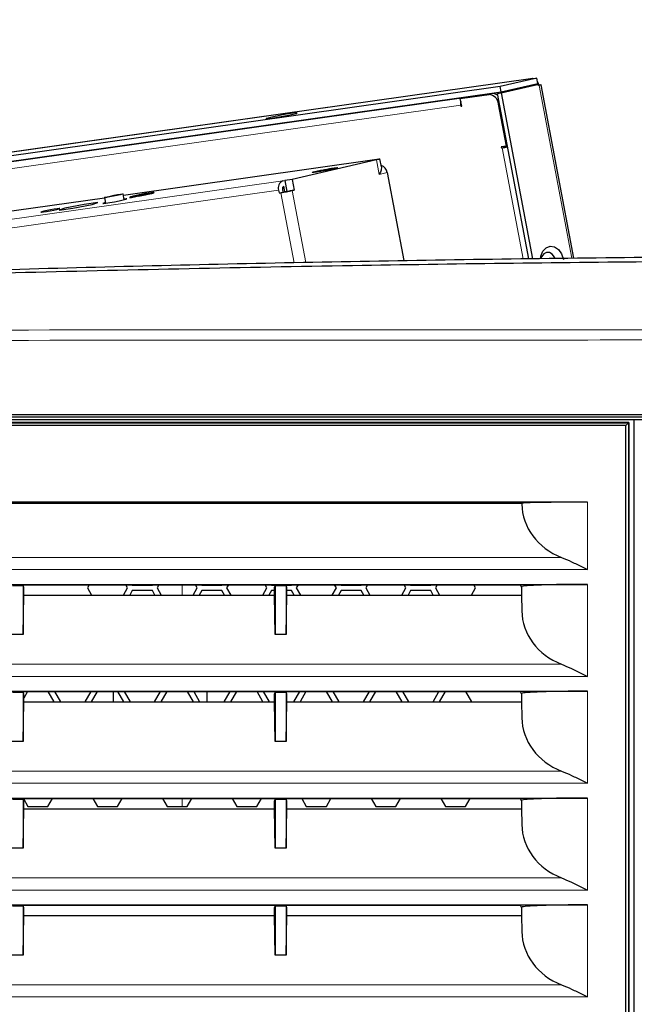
# Paper-space layout 'Sheet2' of a CAD drawing. Header units: millimetres. Extents: x 0 to 1118, y 0 to 864.
# Tile 13 of 79: x 177 to 205, y 262 to 307. Entities that reach past the tile are written whole.
import ezdxf

# ---------------------------------------------------------------- set-up
doc = ezdxf.new("R2010")
doc.units = ezdxf.units.MM
doc.styles.add('SLDTEXTSTYLE0', font='TXT', dxfattribs={"width": 0.75})
doc.dimstyles.new('SLDDIMSTYLE10', dxfattribs={"dimtxt": 3.175, "dimasz": 3.302, "dimexe": 0, "dimexo": 0.0625, "dimgap": 0.79375, "dimtad": 0, "dimtih": 1, "dimtoh": 1, "dimdec": 1, "dimlfac": 4, "dimrnd": 1e-09, "dimzin": 12, "dimdsep": 46, "dimtxsty": 'SLDTEXTSTYLE0', "dimsah": 1, "dimcen": 0.09, "dimadec": 0, "dimazin": 3, "dimtfac": 1, "dimtdec": 1, "dimtofl": 0, "dimtmove": 0, "dimatfit": 3, "dimfxl": 1, "dimfrac": 2, "dimtolj": 1, "dimtzin": 12, "dimarcsym": 0})

# ---------------------------------------------------------------- blocks, each defined once
blk = doc.blocks.new('_D_24')
at = {"color": 7, "linetype": 'Continuous', "lineweight": 0}
for p, q in [((370.369, 305.559), (370.369, 166.161)), ((132.557, 263.501), (132.557, 166.161)), ((256.732, 171.856), (255.765, 171.856)), ((255.765, 171.856), (255.765, 166.815)), ((267.289, 171.856), (268.257, 171.856)), ((268.257, 171.856), (268.257, 166.815)), ((132.557, 169.336), (243.771, 169.336)), ((370.369, 169.336), (269.694, 169.336)), ((255.765, 166.815), (256.732, 166.815)), ((268.257, 166.815), (267.289, 166.815))]:
    blk.add_line(p, q, dxfattribs=at)
at = {"color": 7, "linetype": 'Continuous', "lineweight": 18}
for points in [[(132.557, 169.336), (135.859, 168.828), (135.859, 169.844)], [(370.369, 169.336), (367.067, 169.844), (367.067, 168.828)]]:
    blk.add_solid(points, dxfattribs=at)
at = {"color": 7, "linetype": 'Continuous', "lineweight": 18, "char_height": 3.175, "attachment_point": 1, "style": 'SLDTEXTSTYLE0'}
for s, insert in [('951.2', (244.241, 170.908)), ('37.45', (256.732, 170.908))]:
    blk.add_mtext(s, dxfattribs=dict(at, insert=insert))

psp = doc.layouts.new('Sheet2')

# ---------------------------------------------------------------- linework, layer by layer
at = {"color": 7, "linetype": 'Continuous', "lineweight": 25}
for p, q in [((200.18399, 304.16602), (198.502894, 303.778926)), ((199.948196, 304.132653), (200.18399, 304.16602)), ((200.230353, 303.92059), (200.18399, 304.16602)), ((198.502894, 303.778926), (156.699987, 297.863469)), ((199.997566, 304.143413), (158.666247, 298.294691)), ((198.549256, 303.533495), (198.502894, 303.778926)), ((198.549256, 303.533495), (200.230353, 303.92059)), ((198.551061, 303.497638), (200.071201, 303.84767)), ((200.239625, 303.871503), (198.558529, 303.484409)), ((199.983964, 304.140889), (199.948196, 304.132653)), ((200.071201, 303.84767), (200.239625, 303.871503)), ((200.136171, 303.898903), (200.143905, 303.857958)), ((200.248898, 303.822417), (200.239625, 303.871503)), ((200.26348, 303.846703), (200.245109, 303.842473)), ((200.284666, 303.830653), (200.248898, 303.822417)), ((200.26348, 303.846703), (200.254207, 303.895789)), ((200.297165, 303.85147), (200.26348, 303.846703)), ((201.87255, 295.942542), (200.377343, 303.857739)), ((156.74635, 297.618039), (198.549256, 303.533495)), ((196.686701, 303.23213), (198.00041, 303.41803)), ((196.686701, 303.23213), (196.847657, 303.269192)), ((198.161367, 303.455093), (196.847657, 303.269192)), ((198.390104, 303.460576), (198.551061, 303.497638)), ((198.390104, 303.460576), (198.558529, 303.484409)), ((199.815387, 295.915534), (198.390104, 303.460576)), ((198.551061, 303.497638), (198.544416, 303.53281)), ((198.558529, 303.484409), (199.987886, 295.917798)), ((196.73947, 303.24428), (158.819221, 297.878252)), ((196.751609, 302.888527), (196.686701, 303.23213)), ((196.708651, 302.932846), (196.717924, 302.88376)), ((196.717924, 302.88376), (196.751068, 302.891392)), ((196.717924, 302.88376), (196.751609, 302.888527)), ((198.791613, 301.060478), (198.429984, 302.974836)), ((198.791613, 301.060478), (198.555819, 301.027111)), ((198.555819, 301.027111), (198.565091, 300.978025)), ((198.726047, 301.015087), (198.719403, 301.05026)), ((198.848784, 301.032455), (198.726047, 301.015087)), ((198.841328, 301.071925), (198.791613, 301.060478)), ((198.565091, 300.978025), (198.726047, 301.015087)), ((198.565091, 300.978025), (198.598776, 300.982792)), ((181.318379, 298.827263), (192.886403, 300.464234)), ((192.865572, 300.42954), (189.02051, 299.544165)), ((193.08847, 300.112402), (193.020034, 300.474683)), ((193.348431, 299.849238), (194.105681, 295.840571)), ((188.594242, 299.475908), (188.683662, 299.496498)), ((188.688423, 298.977339), (188.640604, 299.230477)), ((189.02051, 299.544165), (188.683662, 299.496498)), ((188.683662, 299.496498), (188.778781, 298.992966)), ((189.02051, 299.544165), (189.113236, 299.053304)), ((181.358323, 298.615812), (181.309153, 298.876103)), ((182.193988, 298.845222), (181.600678, 298.708604)), ((182.194035, 298.844976), (181.603564, 298.709013)), ((181.684048, 298.720402), (182.277359, 298.857019)), ((182.049041, 298.795587), (182.012521, 298.783563)), ((182.049087, 298.795342), (182.014206, 298.783858)), ((182.049041, 298.795587), (182.049087, 298.795342)), ((182.277359, 298.857019), (182.193988, 298.845222)), ((182.194035, 298.844976), (182.193988, 298.845222)), ((182.274519, 298.856365), (182.194035, 298.844976)), ((182.601924, 298.917646), (182.601877, 298.917891)), ((188.395526, 299.045992), (188.418707, 298.923276)), ((188.418707, 298.923276), (188.597547, 298.964457)), ((188.418707, 298.923276), (188.502919, 298.935193)), ((188.574366, 299.087172), (188.597547, 298.964457)), ((188.597547, 298.964457), (188.681759, 298.976373)), ((188.855391, 299.00888), (188.944811, 299.02947)), ((188.944811, 299.02947), (189.113236, 299.053304)), ((189.113236, 299.053304), (189.023816, 299.032714)), ((175.204578, 297.962109), (180.451088, 298.704534)), ((179.52761, 298.402422), (178.644191, 298.226612)), ((179.527657, 298.402176), (178.644237, 298.226367)), ((179.005669, 298.226986), (179.889089, 298.402796)), ((180.150059, 298.490514), (179.52761, 298.402422)), ((179.52761, 298.402422), (179.527657, 298.402176)), ((180.148764, 298.490078), (179.527657, 298.402176)), ((179.889089, 298.402796), (180.150059, 298.490514)), ((180.449359, 298.713685), (180.498529, 298.453394)), ((181.600678, 298.708604), (181.684048, 298.720402)), ((181.648074, 298.731991), (181.766044, 298.755541)), ((181.753122, 298.757559), (181.753168, 298.757313)), ((181.753168, 298.757313), (181.766091, 298.755295)), ((178.38322, 298.138895), (179.005669, 298.226986)), ((178.644191, 298.226612), (178.38322, 298.138895)), ((178.644237, 298.226367), (178.384562, 298.139084)), ((178.644191, 298.226612), (178.644237, 298.226367)), ((146.869254, 288.809631), (205.930736, 288.809631)), ((205.930736, 288.68892), (146.869254, 288.68892)), ((205.930736, 288.56392), (146.869254, 288.56392)), ((204.377982, 288.447647), (148.610526, 288.447647)), ((148.617072, 288.441101), (204.371436, 288.441101)), ((204.371436, 288.441101), (204.242014, 288.31168)), ((204.377982, 288.447647), (204.371436, 288.441101)), ((204.371436, 288.441101), (204.371436, 214.936738)), ((204.377982, 214.930192), (204.377982, 288.447647)), ((204.6258, 214.81392), (204.6258, 288.56392)), ((204.242014, 288.31168), (148.746494, 288.31168)), ((204.242014, 215.06616), (204.242014, 288.31168)), ((202.494254, 284.81392), (150.494254, 284.81392)), ((153.494468, 284.761798), (199.49404, 284.761798)), ((199.49404, 284.761798), (199.494711, 284.762469)), ((199.49404, 284.761798), (199.494711, 284.727214)), ((150.494254, 281.06392), (202.494254, 281.06392)), ((176.729164, 281.002809), (176.259344, 281.002809)), ((176.749982, 281.044457), (176.729164, 281.002809)), ((176.744254, 281.002809), (176.729164, 281.002809)), ((176.744254, 281.002809), (176.744254, 278.773852)), ((176.779164, 280.932967), (176.744254, 281.002809)), ((176.749982, 281.044457), (188.238526, 281.044457)), ((176.779164, 280.57466), (176.779164, 280.932967)), ((179.760067, 281.044457), (179.678004, 280.90232)), ((179.678004, 280.90232), (179.867179, 280.57466)), ((181.321916, 280.57466), (181.511091, 280.90232)), ((181.511091, 280.90232), (181.429029, 281.044457)), ((181.713374, 281.044457), (181.723989, 281.02607)), ((181.723989, 281.02607), (182.640533, 281.02607)), ((182.640533, 281.02607), (182.651148, 281.044457)), ((182.935067, 281.044457), (182.853004, 280.90232)), ((182.853004, 280.90232), (183.042179, 280.57466)), ((184.496916, 280.57466), (184.686091, 280.90232)), ((184.686091, 280.90232), (184.604029, 281.044457)), ((184.888374, 281.044457), (184.898989, 281.02607)), ((184.898989, 281.02607), (185.815533, 281.02607)), ((185.815533, 281.02607), (185.826148, 281.044457)), ((186.110067, 281.044457), (186.028004, 280.90232)), ((186.028004, 280.90232), (186.217179, 280.57466)), ((187.671916, 280.57466), (187.861091, 280.90232)), ((187.861091, 280.90232), (187.779029, 281.044457)), ((188.063374, 281.044457), (188.073989, 281.02607)), ((188.073989, 281.02607), (188.247717, 281.02607)), ((188.209344, 280.932967), (188.244254, 281.002809)), ((188.209344, 280.57466), (188.209344, 280.932967)), ((188.238526, 281.044457), (188.259344, 281.002809)), ((188.244254, 281.002809), (188.244254, 278.773852)), ((188.259344, 281.002809), (188.244254, 281.002809)), ((188.729164, 281.002809), (188.259344, 281.002809)), ((188.749982, 281.044457), (188.729164, 281.002809)), ((188.744254, 281.002809), (188.729164, 281.002809)), ((188.740791, 281.02607), (188.990533, 281.02607)), ((188.744254, 281.002809), (188.744254, 278.773852)), ((188.779164, 280.932967), (188.744254, 281.002809)), ((188.749982, 281.044457), (199.424978, 281.044457)), ((188.779164, 280.57466), (188.779164, 280.932967)), ((188.990533, 281.02607), (189.001148, 281.044457)), ((189.285067, 281.044457), (189.203004, 280.90232)), ((189.203004, 280.90232), (189.392179, 280.57466)), ((190.846916, 280.57466), (191.036091, 280.90232)), ((191.036091, 280.90232), (190.954029, 281.044457)), ((191.238374, 281.044457), (191.248989, 281.02607)), ((191.248989, 281.02607), (192.165533, 281.02607)), ((192.165533, 281.02607), (192.176148, 281.044457)), ((192.460067, 281.044457), (192.378004, 280.90232)), ((192.378004, 280.90232), (192.567179, 280.57466)), ((194.021916, 280.57466), (194.211091, 280.90232)), ((194.211091, 280.90232), (194.129029, 281.044457)), ((194.413374, 281.044457), (194.423989, 281.02607)), ((194.423989, 281.02607), (195.340533, 281.02607)), ((195.340533, 281.02607), (195.351148, 281.044457)), ((195.635067, 281.044457), (195.553004, 280.90232)), ((195.553004, 280.90232), (195.742179, 280.57466)), ((197.196916, 280.57466), (197.386091, 280.90232)), ((197.386091, 280.90232), (197.304029, 281.044457)), ((199.424978, 281.044457), (199.480706, 280.932967)), ((199.494711, 280.960986), (199.480706, 280.932967)), ((199.480706, 280.932967), (199.480706, 280.57466)), ((176.744254, 278.773852), (176.779164, 280.57466)), ((176.779164, 280.57466), (188.209344, 280.57466)), ((181.723989, 280.77857), (181.606261, 280.57466)), ((182.640533, 280.77857), (181.723989, 280.77857)), ((182.75826, 280.57466), (182.640533, 280.77857)), ((184.898989, 280.77857), (184.781261, 280.57466)), ((185.815533, 280.77857), (184.898989, 280.77857)), ((185.93326, 280.57466), (185.815533, 280.77857)), ((188.073989, 280.77857), (187.956261, 280.57466)), ((188.209344, 280.77857), (188.073989, 280.77857)), ((188.244254, 278.773852), (188.209344, 280.57466)), ((188.744254, 278.773852), (188.779164, 280.57466)), ((188.990533, 280.77857), (188.779164, 280.77857)), ((188.779164, 280.57466), (199.480706, 280.57466)), ((189.10826, 280.57466), (188.990533, 280.77857)), ((191.248989, 280.77857), (191.131261, 280.57466)), ((192.165533, 280.77857), (191.248989, 280.77857)), ((192.28326, 280.57466), (192.165533, 280.77857)), ((194.423989, 280.77857), (194.306261, 280.57466)), ((195.340533, 280.77857), (194.423989, 280.77857)), ((195.45826, 280.57466), (195.340533, 280.77857)), ((199.480706, 280.57466), (199.494711, 279.852214)), ((176.744254, 278.773852), (176.244254, 278.773852)), ((188.744254, 278.773852), (188.244254, 278.773852)), ((150.494254, 276.18892), (202.494254, 276.18892)), ((176.729164, 276.127809), (176.259344, 276.127809)), ((176.749982, 276.169457), (176.729164, 276.127809)), ((176.744254, 276.127809), (176.729164, 276.127809)), ((176.744254, 276.127809), (176.744254, 273.898852)), ((176.779164, 276.057967), (176.744254, 276.127809)), ((176.749982, 276.169457), (188.238526, 276.169457)), ((176.948797, 276.169457), (176.779164, 275.875643)), ((176.779164, 275.69966), (176.779164, 276.057967)), ((178.161535, 275.69966), (177.890298, 276.169457)), ((178.174643, 276.169457), (178.44588, 275.69966)), ((179.568641, 275.69966), (179.839879, 276.169457)), ((180.123797, 276.169457), (179.85256, 275.69966)), ((180.869254, 275.69966), (180.869254, 276.169457)), ((181.336535, 275.69966), (181.065298, 276.169457)), ((181.349643, 276.169457), (181.62088, 275.69966)), ((182.743641, 275.69966), (183.014879, 276.169457)), ((183.298797, 276.169457), (183.02756, 275.69966)), ((184.511535, 275.69966), (184.240298, 276.169457)), ((184.524643, 276.169457), (184.79588, 275.69966)), ((185.119254, 276.169457), (185.119254, 275.69966)), ((185.918641, 275.69966), (186.189879, 276.169457)), ((186.473797, 276.169457), (186.20256, 275.69966)), ((187.686535, 275.69966), (187.415298, 276.169457)), ((187.699643, 276.169457), (187.97088, 275.69966)), ((188.209344, 276.057967), (188.244254, 276.127809)), ((188.209344, 275.69966), (188.209344, 276.057967)), ((188.238526, 276.169457), (188.259344, 276.127809)), ((188.244254, 276.127809), (188.244254, 273.898852)), ((188.259344, 276.127809), (188.244254, 276.127809)), ((188.729164, 276.127809), (188.259344, 276.127809)), ((188.749982, 276.169457), (188.729164, 276.127809)), ((188.744254, 276.127809), (188.729164, 276.127809)), ((188.744254, 276.127809), (188.744254, 273.898852)), ((188.779164, 276.057967), (188.744254, 276.127809)), ((188.749982, 276.169457), (199.424978, 276.169457)), ((188.779164, 275.69966), (188.779164, 276.057967)), ((189.093641, 275.69966), (189.364879, 276.169457)), ((189.648797, 276.169457), (189.37756, 275.69966)), ((190.861535, 275.69966), (190.590298, 276.169457)), ((190.874643, 276.169457), (191.14588, 275.69966)), ((192.268641, 275.69966), (192.539879, 276.169457)), ((192.823797, 276.169457), (192.55256, 275.69966)), ((194.036535, 275.69966), (193.765298, 276.169457)), ((194.049643, 276.169457), (194.32088, 275.69966)), ((195.443641, 275.69966), (195.714879, 276.169457)), ((195.998797, 276.169457), (195.72756, 275.69966)), ((197.211535, 275.69966), (196.940298, 276.169457)), ((199.424978, 276.169457), (199.480706, 276.057967)), ((199.494711, 276.085986), (199.480706, 276.057967)), ((199.480706, 276.057967), (199.480706, 275.69966)), ((176.744254, 273.898852), (176.779164, 275.69966)), ((176.779164, 275.69966), (188.209344, 275.69966)), ((188.244254, 273.898852), (188.209344, 275.69966)), ((188.744254, 273.898852), (188.779164, 275.69966)), ((188.779164, 275.69966), (199.480706, 275.69966)), ((199.480706, 275.69966), (199.494711, 274.977214)), ((176.744254, 273.898852), (176.244254, 273.898852)), ((188.744254, 273.898852), (188.244254, 273.898852)), ((150.494254, 271.31392), (202.494254, 271.31392)), ((176.729164, 271.252809), (176.259344, 271.252809)), ((176.749982, 271.294457), (176.729164, 271.252809)), ((176.744254, 271.252809), (176.729164, 271.252809)), ((176.744254, 271.252809), (176.744254, 269.023852)), ((176.779164, 271.182967), (176.744254, 271.252809)), ((176.749982, 271.294457), (188.238526, 271.294457)), ((176.752918, 271.294457), (176.961276, 270.93357)), ((176.779164, 270.82466), (176.779164, 271.182967)), ((176.961276, 270.93357), (177.877819, 270.93357)), ((177.877819, 270.93357), (178.086177, 271.294457)), ((179.927918, 271.294457), (180.136276, 270.93357)), ((180.136276, 270.93357), (181.052819, 270.93357)), ((181.052819, 270.93357), (181.261177, 271.294457)), ((183.102918, 271.294457), (183.311276, 270.93357)), ((183.311276, 270.93357), (184.227819, 270.93357)), ((184.227819, 270.93357), (184.436177, 271.294457)), ((186.277918, 271.294457), (186.486276, 270.93357)), ((186.486276, 270.93357), (187.402819, 270.93357)), ((187.402819, 270.93357), (187.611177, 271.294457)), ((188.209344, 271.182967), (188.244254, 271.252809)), ((188.209344, 270.82466), (188.209344, 271.182967)), ((188.238526, 271.294457), (188.259344, 271.252809)), ((188.259344, 271.252809), (188.244254, 271.252809)), ((188.244254, 271.252809), (188.244254, 269.023852)), ((188.729164, 271.252809), (188.259344, 271.252809)), ((188.749982, 271.294457), (188.729164, 271.252809)), ((188.744254, 271.252809), (188.729164, 271.252809)), ((188.744254, 271.252809), (188.744254, 269.023852)), ((188.779164, 271.182967), (188.744254, 271.252809)), ((188.749982, 271.294457), (199.424978, 271.294457)), ((188.779164, 270.82466), (188.779164, 271.182967)), ((189.452918, 271.294457), (189.661276, 270.93357)), ((189.661276, 270.93357), (190.577819, 270.93357)), ((190.577819, 270.93357), (190.786177, 271.294457)), ((192.627918, 271.294457), (192.836276, 270.93357)), ((192.836276, 270.93357), (193.752819, 270.93357)), ((193.752819, 270.93357), (193.961177, 271.294457)), ((195.802918, 271.294457), (196.011276, 270.93357)), ((196.011276, 270.93357), (196.927819, 270.93357)), ((196.927819, 270.93357), (197.136177, 271.294457)), ((199.424978, 271.294457), (199.480706, 271.182967)), ((199.494711, 271.210986), (199.480706, 271.182967)), ((199.480706, 271.182967), (199.480706, 270.82466)), ((176.744254, 269.023852), (176.779164, 270.82466)), ((176.779164, 270.82466), (188.209344, 270.82466)), ((188.244254, 269.023852), (188.209344, 270.82466)), ((188.744254, 269.023852), (188.779164, 270.82466)), ((188.779164, 270.82466), (199.480706, 270.82466)), ((199.480706, 270.82466), (199.494711, 270.102214)), ((176.744254, 269.023852), (176.244254, 269.023852)), ((188.744254, 269.023852), (188.244254, 269.023852)), ((150.494254, 266.43892), (202.494254, 266.43892)), ((176.729164, 266.377809), (176.259344, 266.377809)), ((176.749982, 266.419457), (176.729164, 266.377809)), ((176.744254, 266.377809), (176.729164, 266.377809)), ((176.744254, 266.377809), (176.744254, 264.148852)), ((176.779164, 266.307967), (176.744254, 266.377809)), ((176.749982, 266.419457), (188.238526, 266.419457)), ((176.779164, 265.94966), (176.779164, 266.307967)), ((188.209344, 266.307967), (188.244254, 266.377809)), ((188.209344, 265.94966), (188.209344, 266.307967)), ((188.238526, 266.419457), (188.259344, 266.377809)), ((188.244254, 266.377809), (188.244254, 264.148852)), ((188.259344, 266.377809), (188.244254, 266.377809)), ((188.729164, 266.377809), (188.259344, 266.377809)), ((188.749982, 266.419457), (188.729164, 266.377809)), ((188.744254, 266.377809), (188.729164, 266.377809)), ((188.744254, 266.377809), (188.744254, 264.148852)), ((188.779164, 266.307967), (188.744254, 266.377809)), ((188.749982, 266.419457), (199.424978, 266.419457)), ((188.779164, 265.94966), (188.779164, 266.307967)), ((199.424978, 266.419457), (199.480706, 266.307967)), ((199.494711, 266.335986), (199.480706, 266.307967)), ((199.480706, 266.307967), (199.480706, 265.94966)), ((176.744254, 264.148852), (176.779164, 265.94966)), ((176.779164, 265.94966), (188.209344, 265.94966)), ((188.244254, 264.148852), (188.209344, 265.94966)), ((188.744254, 264.148852), (188.779164, 265.94966)), ((188.779164, 265.94966), (199.480706, 265.94966)), ((199.480706, 265.94966), (199.494711, 265.227214)), ((176.744254, 264.148852), (176.244254, 264.148852)), ((188.744254, 264.148852), (188.244254, 264.148852))]:
    psp.add_line(p, q, dxfattribs=at)
at = {"color": 7, "linetype": 'Continuous', "lineweight": 18}
for p, q in [((158.652646, 298.292167), (199.983964, 304.140889)), ((200.284666, 303.830653), (201.774998, 295.941261)), ((198.00041, 303.41803), (198.161367, 303.455093)), ((158.712134, 297.556025), (196.708651, 302.932846)), ((198.429984, 302.974836), (198.4797, 302.986284)), ((198.598776, 300.982792), (199.556639, 295.912136)), ((192.990751, 299.766877), (192.865572, 300.42954)), ((192.990751, 299.766877), (193.348431, 299.849238)), ((188.594242, 299.475908), (158.951568, 295.281225)), ((158.752852, 294.851309), (188.395526, 299.045992)), ((188.502919, 298.935193), (189.106488, 295.740072)), ((189.023816, 299.032714), (189.64356, 295.75196)), ((199.494711, 284.762469), (199.494711, 284.727214)), ((202.494254, 281.739223), (202.494254, 284.81392)), ((151.688964, 282.296582), (201.299544, 282.296582)), ((150.494254, 281.739223), (202.494254, 281.739223)), ((183.994254, 281.044457), (183.994254, 280.57466)), ((199.494711, 280.960986), (199.494711, 279.852214)), ((202.494254, 276.864223), (202.494254, 281.06392)), ((151.688964, 277.421582), (201.299544, 277.421582)), ((150.494254, 276.864223), (202.494254, 276.864223)), ((199.494711, 276.085986), (199.494711, 274.977214)), ((202.494254, 271.989223), (202.494254, 276.18892)), ((151.688964, 272.546582), (201.299544, 272.546582)), ((150.494254, 271.989223), (202.494254, 271.989223)), ((183.994254, 271.294457), (183.994254, 270.93357)), ((199.494711, 271.210986), (199.494711, 270.102214)), ((202.494254, 267.114223), (202.494254, 271.31392)), ((151.688964, 267.671582), (201.299544, 267.671582)), ((150.494254, 267.114223), (202.494254, 267.114223)), ((202.494254, 262.239223), (202.494254, 266.43892)), ((199.494711, 266.335986), (199.494711, 265.227214)), ((151.688964, 262.796582), (201.299544, 262.796582)), ((150.494254, 262.239223), (202.494254, 262.239223))]:
    psp.add_line(p, q, dxfattribs=at)
at = {"color": 7, "linetype": 'Continuous', "lineweight": 25, "flags": 128}
for points in [[(199.983964, 304.140889), (200.026901, 304.144871), (200.032339, 304.14456)], [(200.297165, 303.85147), (200.332471, 303.8561), (200.358173, 303.858653), (200.373283, 303.859031), (200.37722, 303.857219), (200.369834, 303.853288), (200.351408, 303.847387), (200.32265, 303.839744), (200.284666, 303.830653)], [(189.048198, 302.560055), (188.836734, 302.527023), (188.583785, 302.482323), (188.323513, 302.431993), (188.091068, 302.382829), (187.917845, 302.341472), (187.827237, 302.313508), (187.831483, 302.302712), (187.930007, 302.310543), (188.109505, 302.335943), (188.345734, 302.375482), (188.606789, 302.423821), (188.857415, 302.474429), (189.063762, 302.520473), (189.197962, 302.555735), (189.241892, 302.575451), (189.189617, 302.576959), (189.048198, 302.560055)], [(192.886403, 300.464234), (192.945246, 300.47195), (192.988083, 300.476206), (193.013266, 300.476836), (193.019829, 300.473816), (193.007519, 300.467264), (192.976809, 300.45743), (192.928879, 300.444692), (192.865572, 300.42954)], [(180.566286, 298.722828), (180.477317, 298.712353), (180.449539, 298.714444), (180.487181, 298.728782), (180.584514, 298.753185), (180.726718, 298.783938), (180.892145, 298.816359), (181.05561, 298.845512), (181.192226, 298.866959), (181.281196, 298.877435), (181.308974, 298.875344), (181.271331, 298.861006), (181.173999, 298.836602), (181.031794, 298.805849), (180.866368, 298.773428), (180.702903, 298.744275), (180.566286, 298.722828)], [(182.012521, 298.783563), (182.230999, 298.823742), (182.440818, 298.866185), (182.608011, 298.90402), (182.705514, 298.931124), (182.717545, 298.943109), (182.642155, 298.938034), (182.491548, 298.916722), (182.290104, 298.882622), (182.070432, 298.841255), (181.868092, 298.799316), (181.715838, 298.763594), (181.638315, 298.739873), (181.648074, 298.731991)], [(181.766044, 298.755541), (181.75837, 298.761652), (181.818571, 298.780082), (181.936899, 298.807847), (182.09419, 298.840451), (182.264972, 298.872613), (182.421589, 298.899126), (182.538677, 298.915695), (182.597275, 298.919637), (182.587893, 298.910314), (182.51205, 298.889236), (182.382029, 298.859816), (182.218886, 298.826818), (182.049041, 298.795587)], [(180.492915, 298.483115), (180.421523, 298.464462), (180.373125, 298.446027), (180.408839, 298.443339), (180.523229, 298.456808), (180.698879, 298.484382), (180.909048, 298.521865), (181.121739, 298.563549), (181.304574, 298.603089)], [(181.304574, 298.603089), (181.429715, 298.634464), (181.478113, 298.652899), (181.442399, 298.655587), (181.352709, 298.645532)], [(178.281358, 298.175279), (178.37869, 298.199682), (178.416333, 298.21402), (178.388555, 298.216111), (178.299585, 298.205635), (178.162969, 298.184189), (177.999504, 298.155036), (177.834077, 298.122615), (177.691873, 298.091862), (177.59454, 298.067458), (177.556898, 298.05312), (177.584676, 298.051029), (177.673645, 298.061505), (177.810262, 298.082951), (177.973726, 298.112104), (178.139153, 298.144525), (178.281358, 298.175279)], [(200.342539, 295.923857), (200.362337, 296.044127), (200.454227, 296.266994), (200.602819, 296.422871), (200.788045, 296.490706), (200.984889, 296.461337), (201.166767, 296.338731), (201.309114, 296.139446), (201.392706, 295.890397)], [(201.014543, 295.934561), (200.985866, 295.99788), (200.883629, 296.132204), (200.754296, 296.207905), (200.617556, 296.213459), (200.494227, 296.148021), (200.403085, 296.021552), (200.370434, 295.926362)]]:
    psp.add_lwpolyline(points, dxfattribs=at)
at = {"color": 7, "linetype": 'Continuous', "lineweight": 25}
for centre, radius, start, end in [((199.877952, 303.826759), 0.382535, 10.3962257, 28.755016), ((197.963062, 302.952047), 0.467478, 2.7942493, 85.4175779), ((198.18706, 303.146744), 0.309418, 44.2809898, 94.7632651), ((197.091349, 303.007328), 0.389879, 166.5951094, 191.0133554), ((197.806621, 306.321627), 5.397283, 278.4397417, 281.1460729), ((192.974546, 299.820566), 0.374982, 4.3851707, 74.4023), ((188.731748, 299.151466), 0.352378, 112.9684028, 197.4168846), ((188.68644, 299.12233), 0.117459, 112.9684028, 197.4168846), ((182.996291, 294.503274), 4.445718, 93.5176083, 107.8770011), ((181.675893, 301.792855), 3.020656, 277.0968767, 287.8524117), ((187.430803, 306.101719), 7.246277, 278.5083796, 282.6995632), ((188.324387, 301.365215), 2.415426, 278.5083796, 282.6995632)]:
    psp.add_arc(centre, radius, start, end, dxfattribs=at)
for centre, ratio, start_param, end_param in [((202.494254, 284.761555), 0.017455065, 1.570796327, 3.124139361), ((202.494254, 284.774357), 0.900404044, 3.159045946, 4.302795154), ((202.494254, 280.959158), 0.034920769, 1.570796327, 3.124139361), ((202.494254, 279.899357), 0.900404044, 3.159045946, 4.302795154), ((202.494254, 276.084158), 0.034920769, 1.570796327, 3.124139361), ((202.494254, 275.024357), 0.900404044, 3.159045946, 4.302795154), ((202.494254, 271.209158), 0.034920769, 1.570796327, 3.124139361), ((202.494254, 270.149357), 0.900404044, 3.159045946, 4.302795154), ((202.494254, 266.334158), 0.034920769, 1.570796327, 3.124139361), ((202.494254, 265.274357), 0.900404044, 3.159045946, 4.302795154)]:
    psp.add_ellipse(centre, major_axis=(3, 0), ratio=ratio, start_param=start_param, end_param=end_param, dxfattribs=at)
at = {"color": 7, "linetype": 'Continuous', "lineweight": 18}
for points, knots in [([(190.938904, 300.066981), (190.885378, 300.059061), (190.802747, 300.046833), (190.660652, 300.022392), (190.544723, 300.00139), (190.426838, 299.978967), (190.280763, 299.949804), (190.119606, 299.915214), (190.005372, 299.887119), (189.950839, 299.870619), (189.931737, 299.861862), (189.936444, 299.857546), (189.971359, 299.85759), (190.036168, 299.865758), (190.078132, 299.871047)], [0, 0, 0, 0, 0.119721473, 0.184824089, 0.249999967, 0.315102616, 0.380278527, 0.5, 0.619721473, 0.684824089, 0.749999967, 0.815102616, 0.880278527, 1, 1, 1, 1]), ([(190.078132, 299.871047), (190.131657, 299.878968), (190.214288, 299.891195), (190.356383, 299.915636), (190.472312, 299.936638), (190.590197, 299.959061), (190.736273, 299.988224), (190.89743, 300.022814), (191.011663, 300.05091), (191.066196, 300.067409), (191.085298, 300.076166), (191.080591, 300.080482), (191.045676, 300.080438), (190.980867, 300.07227), (190.938904, 300.066981)], [0, 0, 0, 0, 0.1197214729, 0.1848240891, 0.249999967, 0.3151026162, 0.3802785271, 0.5, 0.6197214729, 0.6848240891, 0.749999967, 0.8151026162, 0.8802785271, 1, 1, 1, 1]), ([(147.340155, 292.649019), (147.34016, 292.649019), (147.830356, 292.650455), (150.911225, 292.657776), (164.353925, 292.661013), (183.393846, 292.675402), (199.843119, 292.677423), (205.930637, 292.678171)], [0, 0, 0, 0, 0.000000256, 0.0250998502, 0.1577512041, 0.6883021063, 1, 1, 1, 1]), ([(205.930736, 292.214334), (199.843264, 292.213203), (183.39413, 292.210147), (164.354637, 292.180842), (150.754877, 292.184707), (147.516873, 292.167987), (146.869254, 292.164643)], [0, 0, 0, 0, 0.309209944, 0.835525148, 0.967104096, 1, 1, 1, 1])]:
    psp.add_open_spline(points, degree=3, knots=knots, dxfattribs=at)
at = {"color": 7, "linetype": 'Continuous', "lineweight": 25}
for points, knots in [([(190.115442, 299.877358), (190.103621, 299.875655), (190.070719, 299.870916), (190.040251, 299.867277), (190.02045, 299.865772), (190.023387, 299.865885), (190.023747, 299.865899)], [0, 0, 0, 0, 0.227329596, 0.632719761, 0.955057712, 1, 1, 1, 1]), ([(190.513079, 299.94487), (190.443613, 299.932064), (190.348536, 299.914535), (190.229676, 299.894665), (190.161377, 299.883764), (190.126331, 299.878877), (190.115442, 299.877358)], [0, 0, 0, 0, 0.4581784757, 0.6271099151, 0.8841370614, 1, 1, 1, 1]), ([(190.995757, 300.049326), (190.995792, 300.049338), (190.995922, 300.049386), (190.960052, 300.039309), (190.898686, 300.02455), (190.815788, 300.005893), (190.691679, 299.979471), (190.58398, 299.958606), (190.513079, 299.94487)], [0, 0, 0, 0, 0.0542717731, 0.2053890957, 0.371869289, 0.5254176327, 0.6875692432, 1, 1, 1, 1]), ([(193.086599, 300.11206), (193.088468, 300.080324), (193.093103, 300.001613), (193.045208, 299.872709), (193.001923, 299.787342), (192.991063, 299.767449), (192.990751, 299.766877)], [0, 0, 0, 0, 0.341981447, 0.84819722, 0.995636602, 1, 1, 1, 1]), ([(278.049864, 294.840081), (276.899969, 294.878963), (271.150694, 295.073365), (260.80007, 295.364122), (246.996723, 295.642074), (233.191549, 295.806202), (219.385514, 295.857656), (205.579509, 295.79641), (191.402631, 295.616814), (179.342048, 295.364029), (169.397784, 295.083228), (164.426133, 294.92112), (161.940321, 294.840066)], [0, 0, 0, 0, 0.029721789, 0.148603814, 0.267485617, 0.38636726, 0.505248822, 0.624130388, 0.743012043, 0.871500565, 0.935750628, 1, 1, 1, 1]), ([(161.943334, 294.964044), (163.09243, 295.006788), (168.837825, 295.220504), (179.181898, 295.540474), (192.977103, 295.84663), (206.774545, 296.027558), (220.573046, 296.084549), (234.371503, 296.017108), (248.550257, 295.820609), (260.6184, 295.538636), (270.576281, 295.236598), (275.554441, 295.054937), (278.043488, 294.964108)], [0, 0, 0, 0, 0.029705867, 0.148527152, 0.267348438, 0.386169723, 0.504991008, 0.623812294, 0.742633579, 0.871310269, 0.93565598, 1, 1, 1, 1]), ([(201.299544, 282.296582), (201.454523, 282.231552), (201.768788, 282.099686), (202.169263, 281.901416), (202.412523, 281.780089), (202.492621, 281.740039), (202.494254, 281.739223)], [0, 0, 0, 0, 0.394925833, 0.800827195, 0.99593936, 1, 1, 1, 1]), ([(201.299544, 277.421582), (201.454523, 277.356552), (201.768788, 277.224686), (202.169263, 277.026416), (202.412523, 276.905089), (202.492621, 276.865039), (202.494254, 276.864223)], [0, 0, 0, 0, 0.394925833, 0.800827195, 0.99593936, 1, 1, 1, 1]), ([(201.299544, 272.546582), (201.454523, 272.481552), (201.768788, 272.349686), (202.169263, 272.151416), (202.412523, 272.030089), (202.492621, 271.990039), (202.494254, 271.989223)], [0, 0, 0, 0, 0.394925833, 0.800827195, 0.99593936, 1, 1, 1, 1]), ([(201.299544, 267.671582), (201.454523, 267.606552), (201.768788, 267.474686), (202.169263, 267.276416), (202.412523, 267.155089), (202.492621, 267.115039), (202.494254, 267.114223)], [0, 0, 0, 0, 0.394925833, 0.800827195, 0.99593936, 1, 1, 1, 1]), ([(201.299544, 262.796582), (201.454523, 262.731552), (201.768788, 262.599686), (202.169263, 262.401416), (202.412523, 262.280089), (202.492621, 262.240039), (202.494254, 262.239223)], [0, 0, 0, 0, 0.394925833, 0.800827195, 0.99593936, 1, 1, 1, 1])]:
    psp.add_open_spline(points, degree=3, knots=knots, dxfattribs=at)

# ---------------------------------------------------------------- dimensions: what is measured, and where the dimension line sits
at = {"color": 7, "linetype": 'Continuous', "lineweight": 18}
dim = psp.add_linear_dim(base=(370.369254, 169.33552), p1=(132.557067, 264.770857), p2=(370.369254, 306.829212), dimstyle='SLDDIMSTYLE10', dxfattribs=at)
dim.commit()
dim.dimension.update_dxf_attribs({"geometry": '_D_24', "text_midpoint": (256.732423, 169.33552), "dimtype": 160})

doc.saveas('drawing.dxf')
